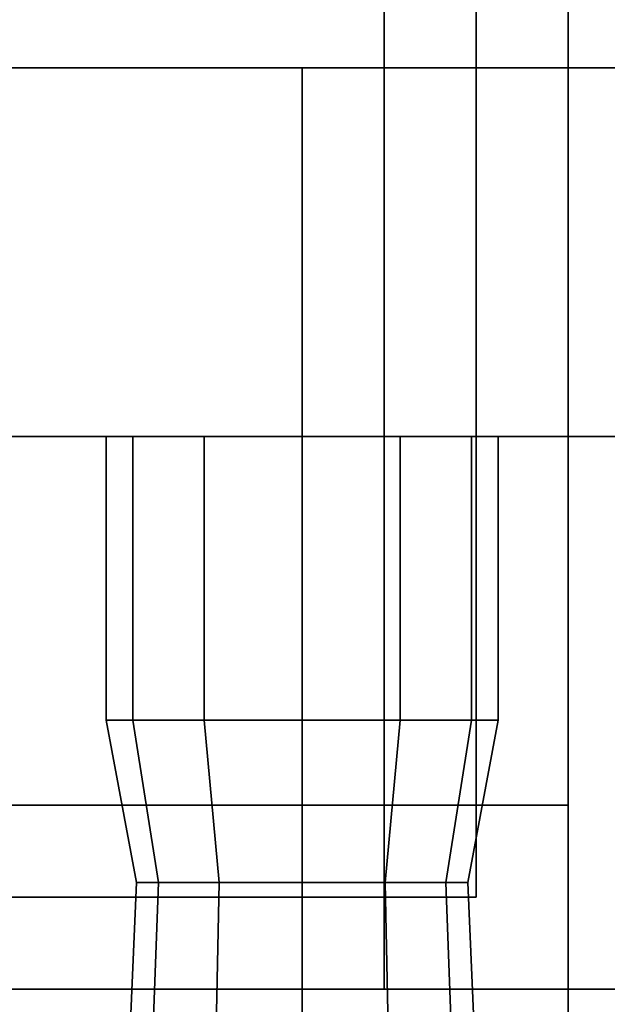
# Model space of a CAD drawing. Header units: metres. Extents: x -34.5 to -0.5, y 0 to 14.7.
# Tile 21 of 74: x -22.812 to -22.621, y 1.495 to 1.816. Entities that reach past the tile are written whole.
import ezdxf

# ---------------------------------------------------------------- set-up
doc = ezdxf.new("R2010")
doc.units = ezdxf.units.M
for name, color, linetype in [('FRAME', 8, 'Continuous'), ('GLASS', 5, 'Continuous'), ('PLASTER', 8, 'Continuous'), ('STUCCO', 8, 'Continuous')]:
    doc.layers.add(name, color=color, linetype=linetype)

msp = doc.modelspace()

# ---------------------------------------------------------------- linework, layer by layer
at = {"layer": 'FRAME'}
for points in [[(-22.6333, 1.5), (-22.6933, 1.5), (-22.6933, 4), (-22.6333, 4)], [(-22.6933, 1.5), (-22.6333, 1.5), (-22.6333, 4), (-22.6933, 4)], [(-22.6333, 1.5), (-22.6933, 1.5), (-22.6933, 4), (-22.6333, 4)], [(-22.6933, 1.5), (-22.6333, 1.5), (-22.6333, 4), (-22.6933, 4)], [(-22.6333, 1.5), (-24.0333, 1.5), (-24.0333, 1.56), (-22.6333, 1.56)], [(-24.0333, 1.5), (-22.6333, 1.5), (-22.6333, 1.56), (-24.0333, 1.56)], [(-22.6333, 1.5), (-24.0333, 1.5), (-24.0333, 1.56), (-22.6333, 1.56)], [(-24.0333, 1.5), (-22.6333, 1.5), (-22.6333, 1.56), (-24.0333, 1.56)]]:
    msp.add_lwpolyline(points, close=True, dxfattribs=at)
at = {"layer": 'GLASS'}
for points in [[(-22.6633, 1.53), (-24.0033, 1.53), (-24.0033, 3.97), (-22.6633, 3.97)], [(-24.0033, 1.53), (-22.6633, 1.53), (-22.6633, 3.97), (-24.0033, 3.97)], [(-22.6633, 1.53), (-24.0033, 1.53), (-24.0033, 3.97), (-22.6633, 3.97)], [(-24.0033, 1.53), (-22.6633, 1.53), (-22.6633, 3.97), (-24.0033, 3.97)]]:
    msp.add_lwpolyline(points, close=True, dxfattribs=at)
at = {"layer": 'PLASTER'}
for points in [[(-22, 0.9), (-22.6333, 0.9), (-22.6333, 4.5), (-22, 4.5)], [(-22.6333, 0.9), (-22, 0.9), (-22, 4.5), (-22.6333, 4.5)], [(-21.3667, 0.9), (-22.6333, 0.9), (-22.6333, 4.5), (-21.3667, 4.5)], [(-22.6333, 0.9), (-21.3667, 0.9), (-21.3667, 4.5), (-22.6333, 4.5)], [(-22.6333, 0.9), (-24.0333, 0.9), (-24.0333, 1.5), (-22.6333, 1.5)], [(-24.0333, 0.9), (-22.6333, 0.9), (-22.6333, 1.5), (-24.0333, 1.5)], [(-22.6333, 0.9), (-24.0333, 0.9), (-24.0333, 1.5), (-22.6333, 1.5)], [(-24.0333, 0.9), (-22.6333, 0.9), (-22.6333, 1.5), (-24.0333, 1.5)]]:
    msp.add_lwpolyline(points, close=True, dxfattribs=at)
at = {"layer": 'STUCCO'}
for points in [[(-22.4733, 1.5), (-22.6333, 1.5), (-22.6333, 4), (-22.4733, 4)], [(-22.6333, 1.5), (-22.4733, 1.5), (-22.4733, 4), (-22.6333, 4)], [(-22.4733, 1.5), (-22.6333, 1.5), (-22.6333, 4), (-22.4733, 4)], [(-22.6333, 1.5), (-22.4733, 1.5), (-22.4733, 4), (-22.6333, 4)], [(-20, 1.68), (-25.9, 1.68), (-25.9, 1.8), (-20, 1.8)], [(-25.9, 1.68), (-20, 1.68), (-20, 1.8), (-25.9, 1.8)], [(-22.72, 1.68), (-23.04, 1.68), (-23.04, 1.8), (-22.72, 1.8)], [(-23.04, 1.68), (-22.72, 1.68), (-22.72, 1.8), (-23.04, 1.8)], [(-22.7752, 1.5876), (-22.7838, 1.5876), (-22.7838, 1.68), (-22.7752, 1.68)], [(-22.7838, 1.5876), (-22.7752, 1.5876), (-22.7752, 1.68), (-22.7838, 1.68)], [(-22.7519, 1.5876), (-22.7752, 1.5876), (-22.7752, 1.68), (-22.7519, 1.68)], [(-22.7752, 1.5876), (-22.7519, 1.5876), (-22.7519, 1.68), (-22.7752, 1.68)], [(-22.72, 1.5876), (-22.7519, 1.5876), (-22.7519, 1.68), (-22.72, 1.68)], [(-22.7519, 1.5876), (-22.72, 1.5876), (-22.72, 1.68), (-22.7519, 1.68)], [(-22.6881, 1.5876), (-22.72, 1.5876), (-22.72, 1.68), (-22.6881, 1.68)], [(-22.72, 1.5876), (-22.6881, 1.5876), (-22.6881, 1.68), (-22.72, 1.68)], [(-22.6648, 1.5876), (-22.6881, 1.5876), (-22.6881, 1.68), (-22.6648, 1.68)], [(-22.6881, 1.5876), (-22.6648, 1.5876), (-22.6648, 1.68), (-22.6881, 1.68)], [(-22.6562, 1.5876), (-22.6648, 1.5876), (-22.6648, 1.68), (-22.6562, 1.68)], [(-22.6648, 1.5876), (-22.6562, 1.5876), (-22.6562, 1.68), (-22.6648, 1.68)], [(-22.7668, 1.5348), (-22.774, 1.5348), (-22.7838, 1.5876), (-22.7752, 1.5876)], [(-22.774, 1.5348), (-22.7668, 1.5348), (-22.7752, 1.5876), (-22.7838, 1.5876)], [(-22.747, 1.5348), (-22.7668, 1.5348), (-22.7752, 1.5876), (-22.7519, 1.5876)], [(-22.7668, 1.5348), (-22.747, 1.5348), (-22.7519, 1.5876), (-22.7752, 1.5876)], [(-22.72, 1.5348), (-22.747, 1.5348), (-22.7519, 1.5876), (-22.72, 1.5876)], [(-22.747, 1.5348), (-22.72, 1.5348), (-22.72, 1.5876), (-22.7519, 1.5876)], [(-22.693, 1.5348), (-22.72, 1.5348), (-22.72, 1.5876), (-22.6881, 1.5876)], [(-22.72, 1.5348), (-22.693, 1.5348), (-22.6881, 1.5876), (-22.72, 1.5876)], [(-22.6732, 1.5348), (-22.693, 1.5348), (-22.6881, 1.5876), (-22.6648, 1.5876)], [(-22.693, 1.5348), (-22.6732, 1.5348), (-22.6648, 1.5876), (-22.6881, 1.5876)], [(-22.666, 1.5348), (-22.6732, 1.5348), (-22.6648, 1.5876), (-22.6562, 1.5876)], [(-22.6732, 1.5348), (-22.666, 1.5348), (-22.6562, 1.5876), (-22.6648, 1.5876)], [(-22.7707, 1.4292), (-22.7785, 1.4292), (-22.774, 1.5348), (-22.7668, 1.5348)], [(-22.7785, 1.4292), (-22.7707, 1.4292), (-22.7668, 1.5348), (-22.774, 1.5348)], [(-22.7492, 1.4292), (-22.7707, 1.4292), (-22.7668, 1.5348), (-22.747, 1.5348)], [(-22.7707, 1.4292), (-22.7492, 1.4292), (-22.747, 1.5348), (-22.7668, 1.5348)], [(-22.72, 1.4292), (-22.7492, 1.4292), (-22.747, 1.5348), (-22.72, 1.5348)], [(-22.7492, 1.4292), (-22.72, 1.4292), (-22.72, 1.5348), (-22.747, 1.5348)], [(-22.6908, 1.4292), (-22.72, 1.4292), (-22.72, 1.5348), (-22.693, 1.5348)], [(-22.72, 1.4292), (-22.6908, 1.4292), (-22.693, 1.5348), (-22.72, 1.5348)], [(-22.6693, 1.4292), (-22.6908, 1.4292), (-22.693, 1.5348), (-22.6732, 1.5348)], [(-22.6908, 1.4292), (-22.6693, 1.4292), (-22.6732, 1.5348), (-22.693, 1.5348)], [(-22.6615, 1.4292), (-22.6693, 1.4292), (-22.6732, 1.5348), (-22.666, 1.5348)], [(-22.6693, 1.4292), (-22.6615, 1.4292), (-22.666, 1.5348), (-22.6732, 1.5348)], [(-22.4133, 1.42), (-24.2533, 1.42), (-24.2533, 1.5), (-22.4133, 1.5)], [(-24.2533, 1.42), (-22.4133, 1.42), (-22.4133, 1.5), (-24.2533, 1.5)], [(-22.4133, 1.42), (-24.2533, 1.42), (-24.2533, 1.5), (-22.4133, 1.5)], [(-24.2533, 1.42), (-22.4133, 1.42), (-22.4133, 1.5), (-24.2533, 1.5)]]:
    msp.add_lwpolyline(points, close=True, dxfattribs=at)

doc.saveas('drawing.dxf')
